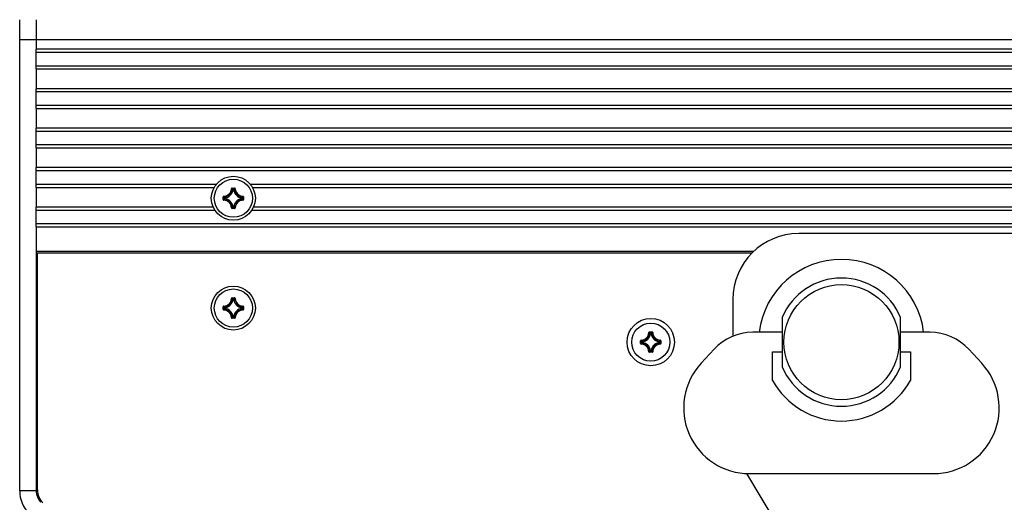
# Model space of a CAD drawing. Extents: x 0 to 420, y 0 to 297.
# Tile 118 of 124: x 303 to 333, y 243 to 258. Entities that reach past the tile are written whole.
import ezdxf

# ---------------------------------------------------------------- set-up
doc = ezdxf.new("R2010")
doc.units = 0
doc.header["$LTSCALE"] = 23.1
doc.layers.get('0').update_dxf_attribs({"linetype": 'CONTINUOUS'})
doc.layers.add('02___PRT_ALL_AXES', color=7, linetype='CONTINUOUS')
doc.layers.add('AXES', color=7, linetype='CONTINUOUS')

msp = doc.modelspace()

# ---------------------------------------------------------------- linework, layer by layer
at = {"color": 7, "linetype": 'CONTINUOUS'}
for p, q in [((303.4598, 243.602952), (303.4598, 257.928738)), ((303.4598, 257.328738), (303.9598, 257.328738)), ((303.9598, 257.329624), (402.9598, 257.329624)), ((303.9598, 256.429624), (303.9598, 257.029624)), ((402.9598, 257.029624), (303.9598, 257.029624)), ((402.9598, 256.929624), (303.9598, 256.929624)), ((303.9598, 256.529624), (402.9598, 256.529624)), ((303.9598, 256.429624), (402.9598, 256.429624)), ((303.9598, 255.229624), (303.9598, 255.829624)), ((402.9598, 255.829624), (303.9598, 255.829624)), ((402.9598, 255.729624), (303.9598, 255.729624)), ((303.9598, 255.329624), (402.9598, 255.329624)), ((303.9598, 255.229624), (402.9598, 255.229624)), ((303.9598, 254.029624), (303.9598, 254.629624)), ((402.9598, 254.629624), (303.9598, 254.629624)), ((402.9598, 254.529624), (303.9598, 254.529624)), ((303.9598, 254.129624), (402.9598, 254.129624)), ((303.9598, 254.029624), (402.9598, 254.029624)), ((303.9598, 252.829624), (303.9598, 253.429624)), ((402.9598, 253.429624), (303.9598, 253.429624)), ((402.9598, 253.329624), (303.9598, 253.329624)), ((309.650637, 252.458163), (309.650637, 252.537086)), ((309.650637, 252.537086), (309.660599, 252.537086)), ((309.660599, 252.458162), (309.660599, 252.537086)), ((309.669739, 252.556993), (309.67015, 252.547039)), ((309.900432, 252.787686), (309.910385, 252.787275)), ((309.920338, 252.796826), (309.999262, 252.796826)), ((309.920339, 252.806788), (309.920339, 252.796826)), ((309.920339, 252.806788), (309.999262, 252.806788)), ((309.950626, 252.753465), (309.940777, 252.754961)), ((309.950626, 252.753465), (309.950626, 252.763427)), ((309.950626, 252.763427), (309.968975, 252.763427)), ((309.950715, 252.753465), (309.968883, 252.753465)), ((309.968975, 252.753465), (309.968975, 252.763427)), ((309.968975, 252.753465), (309.978824, 252.754961)), ((309.999262, 252.806788), (309.999262, 252.796826)), ((310.019169, 252.787686), (310.009215, 252.787275)), ((310.249862, 252.556993), (310.249451, 252.547039)), ((310.259002, 252.537086), (310.259002, 252.458162)), ((310.268964, 252.537086), (310.259002, 252.537086)), ((310.268964, 252.537086), (310.268964, 252.458163)), ((303.9598, 251.629624), (303.9598, 252.229624)), ((309.650637, 252.458163), (309.660599, 252.458163)), ((309.669739, 252.438256), (309.67015, 252.448209)), ((309.693997, 252.48845), (309.693997, 252.506799)), ((309.703959, 252.506799), (309.693997, 252.506799)), ((309.703959, 252.48845), (309.693997, 252.48845)), ((309.703959, 252.506799), (309.702464, 252.516648)), ((309.703959, 252.48845), (309.702464, 252.478601)), ((309.703959, 252.488532), (309.703959, 252.506705)), ((309.950626, 252.241783), (309.940777, 252.240288)), ((309.950626, 252.241783), (309.950626, 252.231821)), ((309.968975, 252.231821), (309.950626, 252.231821)), ((309.968888, 252.241783), (309.950726, 252.241783)), ((309.968975, 252.241783), (309.968975, 252.231821)), ((309.968975, 252.241783), (309.978824, 252.240288)), ((310.215642, 252.506799), (310.217137, 252.516648)), ((310.215642, 252.506799), (310.225604, 252.506799)), ((310.215642, 252.506713), (310.215642, 252.48854)), ((310.215642, 252.48845), (310.217137, 252.478601)), ((310.215642, 252.48845), (310.225604, 252.48845)), ((310.225604, 252.506799), (310.225604, 252.48845)), ((310.249862, 252.438256), (310.249451, 252.448209)), ((310.268964, 252.458163), (310.259002, 252.458163)), ((309.900432, 252.207563), (309.910385, 252.207974)), ((309.999262, 252.198423), (309.920338, 252.198423)), ((309.920339, 252.188461), (309.920339, 252.198423)), ((309.999262, 252.188461), (309.920339, 252.188461)), ((309.999262, 252.188461), (309.999262, 252.198423)), ((310.019169, 252.207563), (310.009215, 252.207974)), ((303.9598, 251.729624), (402.9598, 251.729624)), ((303.9598, 251.629624), (402.9598, 251.629624)), ((303.9998, 243.629876), (303.9998, 250.837624)), ((303.9998, 250.837624), (325.748009, 250.837624)), ((309.900432, 249.447686), (309.910385, 249.447275)), ((309.920338, 249.456826), (309.999262, 249.456826)), ((309.920339, 249.466788), (309.920339, 249.456826)), ((309.920339, 249.466788), (309.999262, 249.466788)), ((309.950626, 249.413465), (309.940777, 249.414961)), ((309.950626, 249.413465), (309.950626, 249.423427)), ((309.950626, 249.423427), (309.968975, 249.423427)), ((309.950712, 249.413465), (309.968884, 249.413465)), ((309.968975, 249.413465), (309.968975, 249.423427)), ((309.968975, 249.413465), (309.978824, 249.414961)), ((309.999262, 249.466788), (309.999262, 249.456826)), ((310.019169, 249.447686), (310.009215, 249.447275)), ((309.650637, 249.118163), (309.650637, 249.197086)), ((309.650637, 249.197086), (309.660599, 249.197086)), ((309.650637, 249.118163), (309.660599, 249.118163)), ((309.660599, 249.118162), (309.660599, 249.197086)), ((309.669739, 249.216993), (309.67015, 249.207039)), ((309.669739, 249.098256), (309.67015, 249.108209)), ((309.693997, 249.14845), (309.693997, 249.166799)), ((309.703959, 249.166799), (309.693997, 249.166799)), ((309.703959, 249.14845), (309.693997, 249.14845)), ((309.703959, 249.166799), (309.702464, 249.176648)), ((309.703959, 249.14845), (309.702464, 249.138601)), ((309.703959, 249.148538), (309.703959, 249.166706)), ((310.215642, 249.166799), (310.217137, 249.176648)), ((310.215642, 249.166799), (310.225604, 249.166799)), ((310.215642, 249.166712), (310.215642, 249.148549)), ((310.215642, 249.14845), (310.217137, 249.138601)), ((310.215642, 249.14845), (310.225604, 249.14845)), ((310.225604, 249.166799), (310.225604, 249.14845)), ((310.249862, 249.216993), (310.249451, 249.207039)), ((310.249862, 249.098256), (310.249451, 249.108209)), ((310.259002, 249.197086), (310.259002, 249.118162)), ((310.268964, 249.197086), (310.259002, 249.197086)), ((310.268964, 249.118163), (310.259002, 249.118163)), ((310.268964, 249.197086), (310.268964, 249.118163)), ((309.900432, 248.867563), (309.910385, 248.867974)), ((309.999262, 248.858423), (309.920338, 248.858423)), ((309.920339, 248.848461), (309.920339, 248.858423)), ((309.999262, 248.848461), (309.920339, 248.848461)), ((309.950626, 248.901783), (309.940777, 248.900288)), ((309.950626, 248.901783), (309.950626, 248.891821)), ((309.968975, 248.891821), (309.950626, 248.891821)), ((309.968892, 248.901783), (309.950719, 248.901783)), ((309.968975, 248.901783), (309.968975, 248.891821)), ((309.968975, 248.901783), (309.978824, 248.900288)), ((309.999262, 248.848461), (309.999262, 248.858423)), ((310.019169, 248.867563), (310.009215, 248.867974)), ((326.6598, 248.871181), (326.6598, 247.371181)), ((330.2598, 247.371181), (330.2598, 248.871181)), ((322.600432, 248.4108), (322.610385, 248.410389)), ((322.620338, 248.41994), (322.699262, 248.41994)), ((322.620339, 248.429902), (322.620339, 248.41994)), ((322.620339, 248.429902), (322.699262, 248.429902)), ((322.650626, 248.376579), (322.640777, 248.378075)), ((322.650626, 248.376579), (322.650626, 248.386541)), ((322.650626, 248.386541), (322.668975, 248.386541)), ((322.650712, 248.376579), (322.668884, 248.376579)), ((322.668975, 248.376579), (322.668975, 248.386541)), ((322.668975, 248.376579), (322.678824, 248.378075)), ((322.699262, 248.429902), (322.699262, 248.41994)), ((322.719169, 248.4108), (322.709215, 248.410389)), ((326.6598, 248.421181), (325.761018, 248.421181)), ((331.158582, 248.421181), (330.2598, 248.421181)), ((322.350637, 248.081277), (322.350637, 248.1602)), ((322.350637, 248.1602), (322.360599, 248.1602)), ((322.350637, 248.081277), (322.360599, 248.081277)), ((322.360599, 248.081276), (322.360599, 248.1602)), ((322.369739, 248.180107), (322.37015, 248.170153)), ((322.369739, 248.06137), (322.37015, 248.071323)), ((322.393997, 248.111564), (322.393997, 248.129913)), ((322.403959, 248.129913), (322.393997, 248.129913)), ((322.403959, 248.111564), (322.393997, 248.111564)), ((322.403959, 248.129913), (322.402464, 248.139762)), ((322.403959, 248.111564), (322.402464, 248.101715)), ((322.403959, 248.111652), (322.403959, 248.12982)), ((322.915642, 248.129913), (322.917137, 248.139762)), ((322.915642, 248.129913), (322.925604, 248.129913)), ((322.915642, 248.129826), (322.915642, 248.111663)), ((322.915642, 248.111564), (322.917137, 248.101715)), ((322.915642, 248.111564), (322.925604, 248.111564)), ((322.925604, 248.129913), (322.925604, 248.111564)), ((322.949862, 248.180107), (322.949451, 248.170153)), ((322.949862, 248.06137), (322.949451, 248.071323)), ((322.959002, 248.1602), (322.959002, 248.081276)), ((322.968964, 248.1602), (322.959002, 248.1602)), ((322.968964, 248.081277), (322.959002, 248.081277)), ((322.968964, 248.1602), (322.968964, 248.081277)), ((322.600432, 247.830677), (322.610385, 247.831088)), ((322.699262, 247.821537), (322.620338, 247.821537)), ((322.620339, 247.811575), (322.620339, 247.821537)), ((322.699262, 247.811575), (322.620339, 247.811575)), ((322.650626, 247.864897), (322.640777, 247.863402)), ((322.650626, 247.864897), (322.650626, 247.854935)), ((322.668975, 247.854935), (322.650626, 247.854935)), ((322.668892, 247.864897), (322.650719, 247.864897)), ((322.668975, 247.864897), (322.668975, 247.854935)), ((322.668975, 247.864897), (322.678824, 247.863402)), ((322.699262, 247.811575), (322.699262, 247.821537)), ((322.719169, 247.830677), (322.709215, 247.831088)), ((324.58455, 247.905581), (324.189215, 247.476681)), ((326.3598, 246.959286), (326.3598, 247.821181)), ((326.3598, 247.821181), (326.6598, 247.821181)), ((330.2598, 247.821181), (330.5598, 247.821181)), ((330.5598, 247.821181), (330.5598, 246.959286)), ((332.730386, 247.476681), (332.335051, 247.905581)), ((303.9598, 245.420738), (303.9998, 245.420738)), ((303.9598, 245.320738), (303.9998, 245.320738)), ((325.6598, 244.121181), (331.2598, 244.121181)), ((303.9598, 243.602952), (303.4598, 243.602952))]:
    msp.add_line(p, q, dxfattribs=at)
at = {"color": 3, "linetype": 'CONTINUOUS'}
for p, q in [((303.9598, 257.926637), (303.9598, 257.029624)), ((303.9598, 256.429624), (303.9598, 255.829624)), ((303.9598, 255.229624), (303.9598, 254.629624)), ((303.9598, 254.029624), (303.9598, 253.429624)), ((303.9598, 252.829624), (303.9598, 252.229624)), ((303.9598, 251.629624), (303.9598, 243.602952))]:
    msp.add_line(p, q, dxfattribs=at)
at = {"color": 7, "linetype": 'CONTINUOUS'}
for points in [[(309.669739, 252.556994), (309.666657, 252.55662), (309.663744, 252.555812), (309.660969, 252.554553), (309.658423, 252.552898), (309.656176, 252.550885), (309.654258, 252.548556), (309.652712, 252.545947), (309.65157, 252.543125), (309.650884, 252.540181), (309.650637, 252.537086)], [(309.660599, 252.537086), (309.660771, 252.539012), (309.661305, 252.540852), (309.662175, 252.54254), (309.663347, 252.544022), (309.664781, 252.54525), (309.666428, 252.546184), (309.66824, 252.54679), (309.67015, 252.547039)], [(309.660599, 252.537086), (309.665967, 252.531986), (309.671413, 252.526908), (309.676934, 252.521857), (309.682536, 252.516824), (309.688224, 252.511804), (309.693997, 252.506799)], [(309.670149, 252.547039), (309.675322, 252.541928), (309.680583, 252.536839), (309.685922, 252.531771), (309.691346, 252.526719), (309.696863, 252.521678), (309.702465, 252.516648)], [(309.920339, 252.806788), (309.917245, 252.806541), (309.914301, 252.805855), (309.911476, 252.804712), (309.908864, 252.803164), (309.906536, 252.801245), (309.904523, 252.798998), (309.902871, 252.796454), (309.901613, 252.793681), (309.900805, 252.790768), (309.900429, 252.787686)], [(309.910385, 252.787275), (309.910636, 252.789192), (309.911246, 252.791008), (309.912184, 252.792658), (309.913416, 252.79409), (309.914898, 252.795258), (309.916583, 252.796124), (309.918419, 252.796655), (309.920339, 252.796826)], [(309.910385, 252.787276), (309.915496, 252.782102), (309.920586, 252.776842), (309.925654, 252.771503), (309.930706, 252.766079), (309.935747, 252.760562), (309.940777, 252.75496)], [(309.920338, 252.796826), (309.925439, 252.791458), (309.930516, 252.786012), (309.935568, 252.780491), (309.940601, 252.774889), (309.945621, 252.7692), (309.950626, 252.763427)], [(309.940777, 252.754961), (309.941202, 252.756668), (309.941933, 252.758291), (309.942947, 252.759771), (309.944201, 252.761042), (309.94565, 252.762066), (309.947226, 252.762809), (309.948888, 252.763262), (309.950626, 252.763427)], [(309.999262, 252.796826), (309.994162, 252.791458), (309.989085, 252.786012), (309.984033, 252.780491), (309.979, 252.774889), (309.97398, 252.7692), (309.968975, 252.763427)], [(309.968975, 252.763427), (309.970728, 252.763261), (309.972426, 252.762789), (309.974017, 252.762027), (309.975451, 252.760999), (309.976683, 252.759736), (309.977675, 252.758277), (309.978396, 252.756669), (309.978824, 252.754961)], [(310.009215, 252.787276), (310.004104, 252.782102), (309.999015, 252.776841), (309.993947, 252.771503), (309.988895, 252.766079), (309.983854, 252.760562), (309.978824, 252.75496)], [(310.019172, 252.787686), (310.018796, 252.790767), (310.017988, 252.79368), (310.016729, 252.796455), (310.015075, 252.799002), (310.013061, 252.801249), (310.010732, 252.803167), (310.008123, 252.804713), (310.005301, 252.805855), (310.002357, 252.80654), (309.999262, 252.806788)], [(309.999262, 252.796826), (310.001188, 252.796654), (310.003028, 252.79612), (310.004716, 252.79525), (310.006198, 252.794078), (310.007427, 252.792644), (310.00836, 252.790996), (310.008966, 252.789185), (310.009215, 252.787275)], [(310.249452, 252.547039), (310.244278, 252.541928), (310.239018, 252.536839), (310.233679, 252.531771), (310.228255, 252.526719), (310.222738, 252.521678), (310.217136, 252.516648)], [(310.259002, 252.537086), (310.253634, 252.531986), (310.248188, 252.526908), (310.242667, 252.521857), (310.237065, 252.516824), (310.231376, 252.511804), (310.225604, 252.506799)], [(310.249451, 252.547039), (310.251368, 252.546788), (310.253184, 252.546179), (310.254834, 252.545241), (310.256266, 252.544009), (310.257435, 252.542527), (310.2583, 252.540842), (310.258831, 252.539006), (310.259002, 252.537086)], [(310.268964, 252.537086), (310.268717, 252.54018), (310.268031, 252.543124), (310.266888, 252.545948), (310.26534, 252.54856), (310.263421, 252.550889), (310.261174, 252.552901), (310.258631, 252.554554), (310.255857, 252.555812), (310.252941, 252.556619), (310.249852, 252.556995)], [(309.650637, 252.458163), (309.650883, 252.455068), (309.651569, 252.452125), (309.652713, 252.4493), (309.65426, 252.446688), (309.656179, 252.44436), (309.658427, 252.442347), (309.660971, 252.440695), (309.663744, 252.439437), (309.666656, 252.438629), (309.669739, 252.438253)], [(309.660599, 252.458162), (309.665967, 252.463263), (309.671413, 252.46834), (309.676934, 252.473392), (309.682536, 252.478424), (309.688224, 252.483444), (309.693997, 252.48845)], [(309.67015, 252.448209), (309.668233, 252.44846), (309.666417, 252.44907), (309.664767, 252.450008), (309.663334, 252.45124), (309.662166, 252.452722), (309.661301, 252.454407), (309.66077, 252.456243), (309.660599, 252.458163)], [(309.670149, 252.448209), (309.675322, 252.45332), (309.680583, 252.45841), (309.685922, 252.463477), (309.691346, 252.468529), (309.696863, 252.47357), (309.702465, 252.4786)], [(309.693997, 252.506799), (309.694163, 252.508537), (309.694616, 252.510198), (309.695359, 252.511775), (309.696383, 252.513224), (309.697654, 252.514478), (309.699133, 252.515491), (309.700756, 252.516223), (309.702464, 252.516648)], [(309.702464, 252.478601), (309.700756, 252.479026), (309.699133, 252.479757), (309.697654, 252.480771), (309.696383, 252.482025), (309.695359, 252.483474), (309.694616, 252.48505), (309.694163, 252.486712), (309.693997, 252.48845)], [(309.910385, 252.207973), (309.915496, 252.213146), (309.920586, 252.218407), (309.925654, 252.223746), (309.930706, 252.22917), (309.935747, 252.234686), (309.940777, 252.240288)], [(309.920338, 252.198423), (309.925439, 252.203791), (309.930516, 252.209236), (309.935568, 252.214758), (309.940601, 252.22036), (309.945621, 252.226048), (309.950626, 252.231821)], [(309.950626, 252.231821), (309.948888, 252.231986), (309.947226, 252.23244), (309.94565, 252.233183), (309.944201, 252.234207), (309.942947, 252.235477), (309.941933, 252.236957), (309.941202, 252.23858), (309.940777, 252.240288)], [(309.978824, 252.240288), (309.978399, 252.23858), (309.977667, 252.236957), (309.976654, 252.235477), (309.9754, 252.234207), (309.973951, 252.233183), (309.972374, 252.23244), (309.970713, 252.231986), (309.968975, 252.231821)], [(309.999262, 252.198423), (309.994162, 252.203791), (309.989085, 252.209236), (309.984033, 252.214758), (309.979, 252.22036), (309.97398, 252.226048), (309.968975, 252.231821)], [(310.009215, 252.207973), (310.004104, 252.213146), (309.999015, 252.218407), (309.993947, 252.223746), (309.988895, 252.22917), (309.983854, 252.234686), (309.978824, 252.240288)], [(310.249452, 252.448209), (310.244278, 252.45332), (310.239018, 252.45841), (310.233679, 252.463477), (310.228255, 252.468529), (310.222738, 252.47357), (310.217136, 252.4786)], [(310.217137, 252.516648), (310.218845, 252.51622), (310.220453, 252.515499), (310.221912, 252.514507), (310.223175, 252.513275), (310.224203, 252.511841), (310.224965, 252.51025), (310.225437, 252.508552), (310.225604, 252.506799)], [(310.225604, 252.48845), (310.225438, 252.486712), (310.224985, 252.48505), (310.224242, 252.483474), (310.223218, 252.482025), (310.221947, 252.480771), (310.220467, 252.479757), (310.218844, 252.479026), (310.217137, 252.478601)], [(310.259002, 252.458162), (310.253634, 252.463263), (310.248188, 252.46834), (310.242667, 252.473392), (310.237065, 252.478424), (310.231376, 252.483445), (310.225604, 252.48845)], [(310.259002, 252.458163), (310.25883, 252.456237), (310.258296, 252.454397), (310.257426, 252.452709), (310.256254, 252.451226), (310.25482, 252.449998), (310.253172, 252.449064), (310.251361, 252.448459), (310.249451, 252.448209)], [(310.249862, 252.438253), (310.252943, 252.438629), (310.255857, 252.439436), (310.258632, 252.440696), (310.261178, 252.44235), (310.263425, 252.444364), (310.265343, 252.446692), (310.266889, 252.449302), (310.268031, 252.452124), (310.268717, 252.455067), (310.268964, 252.458163)], [(309.900429, 252.207575), (309.900805, 252.204486), (309.901613, 252.201568), (309.902872, 252.198792), (309.904526, 252.196247), (309.90654, 252.194), (309.908868, 252.192081), (309.911478, 252.190536), (309.9143, 252.189394), (309.917243, 252.188708), (309.920339, 252.188461)], [(309.920339, 252.198423), (309.918413, 252.198595), (309.916573, 252.199129), (309.914885, 252.199998), (309.913403, 252.201171), (309.912174, 252.202604), (309.911241, 252.204252), (309.910635, 252.206064), (309.910385, 252.207974)], [(310.009215, 252.207974), (310.008964, 252.206057), (310.008355, 252.204241), (310.007417, 252.202591), (310.006185, 252.201158), (310.004703, 252.19999), (310.003018, 252.199125), (310.001182, 252.198594), (309.999262, 252.198423)], [(309.999262, 252.188461), (310.002356, 252.188707), (310.0053, 252.189393), (310.008124, 252.190537), (310.010736, 252.192084), (310.013065, 252.194003), (310.015078, 252.196251), (310.01673, 252.198794), (310.017988, 252.201567), (310.018795, 252.204484), (310.019171, 252.207572)], [(309.920339, 249.466788), (309.917245, 249.466541), (309.914301, 249.465855), (309.911476, 249.464712), (309.908864, 249.463164), (309.906536, 249.461245), (309.904523, 249.458998), (309.902871, 249.456454), (309.901613, 249.453681), (309.900806, 249.450765), (309.90043, 249.447676)], [(309.910385, 249.447275), (309.910636, 249.449192), (309.911246, 249.451008), (309.912184, 249.452658), (309.913416, 249.45409), (309.914898, 249.455258), (309.916583, 249.456124), (309.918419, 249.456655), (309.920339, 249.456826)], [(309.910385, 249.447276), (309.915496, 249.442102), (309.920586, 249.436842), (309.925654, 249.431503), (309.930706, 249.426079), (309.935747, 249.420562), (309.940777, 249.41496)], [(309.920338, 249.456826), (309.925439, 249.451458), (309.930516, 249.446012), (309.935568, 249.440491), (309.940601, 249.434889), (309.945621, 249.4292), (309.950626, 249.423427)], [(309.940777, 249.414961), (309.941204, 249.416669), (309.941926, 249.418277), (309.942918, 249.419736), (309.94415, 249.420999), (309.945584, 249.422027), (309.947175, 249.422789), (309.948873, 249.423261), (309.950626, 249.423427)], [(309.999262, 249.456826), (309.994162, 249.451458), (309.989085, 249.446012), (309.984033, 249.440491), (309.979, 249.434889), (309.97398, 249.4292), (309.968975, 249.423427)], [(309.968975, 249.423427), (309.970713, 249.423262), (309.972374, 249.422809), (309.973951, 249.422066), (309.9754, 249.421042), (309.976654, 249.419771), (309.977667, 249.418291), (309.978399, 249.416668), (309.978824, 249.414961)], [(310.009215, 249.447276), (310.004104, 249.442102), (309.999015, 249.436841), (309.993947, 249.431503), (309.988895, 249.426079), (309.983854, 249.420562), (309.978824, 249.41496)], [(310.019172, 249.447686), (310.018796, 249.450767), (310.017988, 249.45368), (310.016729, 249.456455), (310.015075, 249.459002), (310.013061, 249.461249), (310.010732, 249.463167), (310.008123, 249.464713), (310.005301, 249.465855), (310.002357, 249.46654), (309.999262, 249.466788)], [(309.999262, 249.456826), (310.001188, 249.456654), (310.003028, 249.45612), (310.004716, 249.45525), (310.006198, 249.454078), (310.007427, 249.452644), (310.00836, 249.450996), (310.008966, 249.449185), (310.009215, 249.447275)], [(309.669739, 249.216995), (309.666657, 249.21662), (309.663744, 249.215812), (309.660969, 249.214553), (309.658423, 249.212898), (309.656176, 249.210885), (309.654258, 249.208556), (309.652712, 249.205947), (309.65157, 249.203125), (309.650884, 249.200181), (309.650637, 249.197086)], [(309.650637, 249.118163), (309.650883, 249.115068), (309.651569, 249.112124), (309.652713, 249.1093), (309.65426, 249.106688), (309.656179, 249.10436), (309.658427, 249.102347), (309.660971, 249.100695), (309.663744, 249.099437), (309.666656, 249.098629), (309.669739, 249.098253)], [(309.660599, 249.197086), (309.660771, 249.199012), (309.661305, 249.200852), (309.662175, 249.20254), (309.663347, 249.204022), (309.664781, 249.20525), (309.666428, 249.206184), (309.66824, 249.20679), (309.67015, 249.207039)], [(309.660599, 249.197086), (309.665967, 249.191986), (309.671413, 249.186908), (309.676934, 249.181857), (309.682536, 249.176824), (309.688224, 249.171804), (309.693997, 249.166799)], [(309.660599, 249.118162), (309.665967, 249.123263), (309.671413, 249.12834), (309.676934, 249.133392), (309.682536, 249.138424), (309.688224, 249.143444), (309.693997, 249.14845)], [(309.67015, 249.108209), (309.668233, 249.10846), (309.666417, 249.10907), (309.664767, 249.110008), (309.663334, 249.111239), (309.662166, 249.112722), (309.661301, 249.114407), (309.66077, 249.116243), (309.660599, 249.118163)], [(309.670149, 249.207039), (309.675322, 249.201928), (309.680583, 249.196839), (309.685922, 249.191771), (309.691346, 249.186719), (309.696863, 249.181678), (309.702465, 249.176648)], [(309.670149, 249.108209), (309.675322, 249.11332), (309.680583, 249.11841), (309.685922, 249.123477), (309.691346, 249.128529), (309.696863, 249.13357), (309.702465, 249.1386)], [(309.693997, 249.166799), (309.694164, 249.168552), (309.694635, 249.17025), (309.695397, 249.171841), (309.696426, 249.173275), (309.697689, 249.174507), (309.699147, 249.175499), (309.700756, 249.17622), (309.702464, 249.176648)], [(309.702464, 249.138601), (309.700756, 249.139026), (309.699133, 249.139757), (309.697654, 249.140771), (309.696383, 249.142025), (309.695359, 249.143474), (309.694616, 249.14505), (309.694163, 249.146712), (309.693997, 249.14845)], [(310.249452, 249.207039), (310.244278, 249.201928), (310.239018, 249.196839), (310.233679, 249.191771), (310.228255, 249.186719), (310.222738, 249.181678), (310.217136, 249.176648)], [(310.249452, 249.108209), (310.244278, 249.11332), (310.239018, 249.11841), (310.233679, 249.123477), (310.228255, 249.128529), (310.222738, 249.13357), (310.217136, 249.1386)], [(310.217137, 249.176648), (310.218844, 249.176223), (310.220467, 249.175491), (310.221947, 249.174478), (310.223218, 249.173224), (310.224242, 249.171775), (310.224985, 249.170198), (310.225438, 249.168537), (310.225604, 249.166799)], [(310.225604, 249.14845), (310.225438, 249.146712), (310.224985, 249.14505), (310.224242, 249.143474), (310.223218, 249.142025), (310.221947, 249.140771), (310.220467, 249.139757), (310.218844, 249.139026), (310.217137, 249.138601)], [(310.259002, 249.197086), (310.253634, 249.191986), (310.248188, 249.186908), (310.242667, 249.181857), (310.237065, 249.176824), (310.231376, 249.171804), (310.225604, 249.166799)], [(310.259002, 249.118162), (310.253634, 249.123263), (310.248188, 249.12834), (310.242667, 249.133392), (310.237065, 249.138424), (310.231376, 249.143444), (310.225604, 249.14845)], [(310.249451, 249.207039), (310.251368, 249.206788), (310.253184, 249.206179), (310.254834, 249.205241), (310.256266, 249.204009), (310.257435, 249.202527), (310.2583, 249.200842), (310.258831, 249.199006), (310.259002, 249.197086)], [(310.259002, 249.118163), (310.25883, 249.116237), (310.258296, 249.114397), (310.257426, 249.112709), (310.256254, 249.111226), (310.25482, 249.109998), (310.253173, 249.109065), (310.251361, 249.108459), (310.249451, 249.108209)], [(310.24985, 249.098253), (310.252939, 249.098629), (310.255856, 249.099436), (310.258632, 249.100696), (310.261178, 249.10235), (310.263425, 249.104364), (310.265343, 249.106692), (310.266889, 249.109302), (310.268031, 249.112124), (310.268717, 249.115067), (310.268964, 249.118163)], [(310.268964, 249.197086), (310.268717, 249.20018), (310.268031, 249.203124), (310.266888, 249.205948), (310.26534, 249.20856), (310.263421, 249.210889), (310.261174, 249.212901), (310.258631, 249.214554), (310.255857, 249.215812), (310.252941, 249.216619), (310.249852, 249.216995)], [(309.90043, 248.867563), (309.900805, 248.864481), (309.901613, 248.861568), (309.902872, 248.858793), (309.904526, 248.856247), (309.90654, 248.853999), (309.908868, 248.852081), (309.911478, 248.850536), (309.9143, 248.849394), (309.917243, 248.848708), (309.920339, 248.848461)], [(309.910385, 248.867972), (309.915496, 248.873146), (309.920586, 248.878407), (309.925654, 248.883746), (309.930706, 248.88917), (309.935747, 248.894686), (309.940777, 248.900288)], [(309.920339, 248.858423), (309.918413, 248.858595), (309.916573, 248.859129), (309.914885, 248.859998), (309.913402, 248.861171), (309.912174, 248.862604), (309.911241, 248.864252), (309.910635, 248.866064), (309.910385, 248.867974)], [(309.920338, 248.858423), (309.925439, 248.863791), (309.930516, 248.869236), (309.935568, 248.874758), (309.940601, 248.88036), (309.945621, 248.886048), (309.950626, 248.891821)], [(309.950626, 248.891821), (309.948888, 248.891986), (309.947226, 248.89244), (309.94565, 248.893183), (309.944201, 248.894207), (309.942947, 248.895477), (309.941933, 248.896957), (309.941202, 248.89858), (309.940777, 248.900288)], [(309.978824, 248.900288), (309.978399, 248.89858), (309.977667, 248.896957), (309.976654, 248.895477), (309.9754, 248.894207), (309.973951, 248.893183), (309.972374, 248.89244), (309.970713, 248.891986), (309.968975, 248.891821)], [(309.999262, 248.858423), (309.994162, 248.863791), (309.989085, 248.869236), (309.984033, 248.874758), (309.979, 248.88036), (309.97398, 248.886048), (309.968975, 248.891821)], [(310.009215, 248.867973), (310.004104, 248.873146), (309.999015, 248.878407), (309.993947, 248.883746), (309.988895, 248.88917), (309.983854, 248.894686), (309.978824, 248.900288)], [(310.009215, 248.867974), (310.008964, 248.866057), (310.008355, 248.864241), (310.007417, 248.862591), (310.006185, 248.861158), (310.004702, 248.85999), (310.003017, 248.859125), (310.001182, 248.858594), (309.999262, 248.858423)], [(309.999262, 248.848461), (310.002356, 248.848707), (310.0053, 248.849393), (310.008124, 248.850537), (310.010736, 248.852084), (310.013065, 248.854003), (310.015078, 248.856251), (310.01673, 248.858795), (310.017988, 248.861567), (310.018795, 248.86448), (310.019172, 248.867563)], [(322.620339, 248.429902), (322.617245, 248.429655), (322.614301, 248.428969), (322.611476, 248.427826), (322.608864, 248.426278), (322.606536, 248.424359), (322.604523, 248.422112), (322.602871, 248.419568), (322.601613, 248.416795), (322.600806, 248.413879), (322.60043, 248.41079)], [(322.610385, 248.410389), (322.610636, 248.412306), (322.611246, 248.414122), (322.612184, 248.415772), (322.613416, 248.417204), (322.614898, 248.418372), (322.616583, 248.419238), (322.618419, 248.419769), (322.620339, 248.41994)], [(322.610385, 248.41039), (322.615496, 248.405216), (322.620586, 248.399956), (322.625654, 248.394617), (322.630706, 248.389193), (322.635747, 248.383676), (322.640777, 248.378074)], [(322.620338, 248.41994), (322.625439, 248.414572), (322.630516, 248.409126), (322.635568, 248.403605), (322.640601, 248.398003), (322.645621, 248.392314), (322.650626, 248.386541)], [(322.640777, 248.378075), (322.641204, 248.379783), (322.641926, 248.381391), (322.642918, 248.38285), (322.64415, 248.384113), (322.645584, 248.385141), (322.647175, 248.385903), (322.648873, 248.386375), (322.650626, 248.386541)], [(322.699262, 248.41994), (322.694162, 248.414572), (322.689085, 248.409126), (322.684033, 248.403605), (322.679, 248.398003), (322.67398, 248.392314), (322.668975, 248.386541)], [(322.668975, 248.386541), (322.670713, 248.386376), (322.672374, 248.385923), (322.673951, 248.38518), (322.6754, 248.384156), (322.676654, 248.382885), (322.677667, 248.381405), (322.678399, 248.379782), (322.678824, 248.378075)], [(322.709215, 248.41039), (322.704104, 248.405216), (322.699015, 248.399955), (322.693947, 248.394617), (322.688895, 248.389193), (322.683854, 248.383676), (322.678824, 248.378074)], [(322.719172, 248.4108), (322.718796, 248.413881), (322.717988, 248.416794), (322.716729, 248.419569), (322.715075, 248.422116), (322.713061, 248.424363), (322.710732, 248.426281), (322.708123, 248.427827), (322.705301, 248.428969), (322.702357, 248.429654), (322.699262, 248.429902)], [(322.699262, 248.41994), (322.701188, 248.419768), (322.703028, 248.419234), (322.704716, 248.418364), (322.706198, 248.417192), (322.707427, 248.415758), (322.70836, 248.41411), (322.708966, 248.412299), (322.709215, 248.410389)], [(322.369739, 248.180109), (322.366657, 248.179734), (322.363744, 248.178926), (322.360969, 248.177667), (322.358423, 248.176012), (322.356176, 248.173999), (322.354258, 248.17167), (322.352712, 248.169061), (322.35157, 248.166239), (322.350884, 248.163295), (322.350637, 248.1602)], [(322.350637, 248.081277), (322.350883, 248.078182), (322.351569, 248.075238), (322.352713, 248.072414), (322.35426, 248.069802), (322.356179, 248.067474), (322.358427, 248.065461), (322.360971, 248.063809), (322.363744, 248.062551), (322.366656, 248.061743), (322.369739, 248.061367)], [(322.360599, 248.1602), (322.360771, 248.162126), (322.361305, 248.163966), (322.362175, 248.165654), (322.363347, 248.167136), (322.364781, 248.168364), (322.366428, 248.169298), (322.36824, 248.169904), (322.37015, 248.170153)], [(322.360599, 248.1602), (322.365967, 248.1551), (322.371413, 248.150022), (322.376934, 248.144971), (322.382536, 248.139938), (322.388224, 248.134918), (322.393997, 248.129913)], [(322.360599, 248.081276), (322.365967, 248.086377), (322.371413, 248.091454), (322.376934, 248.096506), (322.382536, 248.101538), (322.388224, 248.106558), (322.393997, 248.111564)], [(322.37015, 248.071323), (322.368233, 248.071574), (322.366417, 248.072184), (322.364767, 248.073122), (322.363334, 248.074353), (322.362166, 248.075836), (322.361301, 248.077521), (322.36077, 248.079357), (322.360599, 248.081277)], [(322.370149, 248.170153), (322.375322, 248.165042), (322.380583, 248.159953), (322.385922, 248.154885), (322.391346, 248.149833), (322.396863, 248.144792), (322.402465, 248.139762)], [(322.370149, 248.071323), (322.375322, 248.076434), (322.380583, 248.081524), (322.385922, 248.086591), (322.391346, 248.091643), (322.396863, 248.096684), (322.402465, 248.101714)], [(322.393997, 248.129913), (322.394164, 248.131666), (322.394635, 248.133364), (322.395397, 248.134955), (322.396426, 248.136389), (322.397689, 248.137621), (322.399147, 248.138613), (322.400756, 248.139334), (322.402464, 248.139762)], [(322.402464, 248.101715), (322.400756, 248.10214), (322.399133, 248.102871), (322.397654, 248.103885), (322.396383, 248.105139), (322.395359, 248.106588), (322.394616, 248.108164), (322.394163, 248.109826), (322.393997, 248.111564)], [(322.949452, 248.170153), (322.944278, 248.165042), (322.939018, 248.159953), (322.933679, 248.154885), (322.928255, 248.149833), (322.922738, 248.144792), (322.917136, 248.139762)], [(322.949452, 248.071323), (322.944278, 248.076434), (322.939018, 248.081524), (322.933679, 248.086591), (322.928255, 248.091643), (322.922738, 248.096684), (322.917136, 248.101714)], [(322.917137, 248.139762), (322.918844, 248.139337), (322.920467, 248.138605), (322.921947, 248.137592), (322.923218, 248.136338), (322.924242, 248.134889), (322.924985, 248.133312), (322.925438, 248.131651), (322.925604, 248.129913)], [(322.925604, 248.111564), (322.925438, 248.109826), (322.924985, 248.108164), (322.924242, 248.106588), (322.923218, 248.105139), (322.921947, 248.103885), (322.920467, 248.102871), (322.918844, 248.10214), (322.917137, 248.101715)], [(322.959002, 248.1602), (322.953634, 248.1551), (322.948188, 248.150022), (322.942667, 248.144971), (322.937065, 248.139938), (322.931376, 248.134918), (322.925604, 248.129913)], [(322.959002, 248.081276), (322.953634, 248.086377), (322.948188, 248.091454), (322.942667, 248.096506), (322.937065, 248.101538), (322.931376, 248.106558), (322.925604, 248.111564)], [(322.949451, 248.170153), (322.951368, 248.169902), (322.953184, 248.169293), (322.954834, 248.168355), (322.956266, 248.167123), (322.957435, 248.165641), (322.9583, 248.163956), (322.958831, 248.16212), (322.959002, 248.1602)], [(322.959002, 248.081277), (322.95883, 248.079351), (322.958296, 248.077511), (322.957426, 248.075823), (322.956254, 248.07434), (322.95482, 248.073112), (322.953173, 248.072179), (322.951361, 248.071573), (322.949451, 248.071323)], [(322.94985, 248.061367), (322.952939, 248.061743), (322.955856, 248.06255), (322.958632, 248.06381), (322.961178, 248.065464), (322.963425, 248.067478), (322.965343, 248.069806), (322.966889, 248.072416), (322.968031, 248.075238), (322.968717, 248.078181), (322.968964, 248.081277)], [(322.968964, 248.1602), (322.968717, 248.163294), (322.968031, 248.166238), (322.966888, 248.169062), (322.96534, 248.171674), (322.963421, 248.174003), (322.961174, 248.176015), (322.958631, 248.177668), (322.955857, 248.178926), (322.952941, 248.179733), (322.949852, 248.180109)], [(322.60043, 247.830677), (322.600805, 247.827595), (322.601613, 247.824682), (322.602872, 247.821907), (322.604526, 247.819361), (322.60654, 247.817113), (322.608868, 247.815195), (322.611478, 247.81365), (322.6143, 247.812508), (322.617243, 247.811822), (322.620339, 247.811575)], [(322.610385, 247.831086), (322.615496, 247.83626), (322.620586, 247.841521), (322.625654, 247.84686), (322.630706, 247.852284), (322.635747, 247.8578), (322.640777, 247.863402)], [(322.620339, 247.821537), (322.618413, 247.821709), (322.616573, 247.822243), (322.614885, 247.823112), (322.613402, 247.824285), (322.612174, 247.825718), (322.611241, 247.827366), (322.610635, 247.829178), (322.610385, 247.831088)], [(322.620338, 247.821537), (322.625439, 247.826905), (322.630516, 247.83235), (322.635568, 247.837872), (322.640601, 247.843474), (322.645621, 247.849162), (322.650626, 247.854935)], [(322.650626, 247.854935), (322.648888, 247.8551), (322.647226, 247.855554), (322.64565, 247.856297), (322.644201, 247.857321), (322.642947, 247.858591), (322.641933, 247.860071), (322.641202, 247.861694), (322.640777, 247.863402)], [(322.678824, 247.863402), (322.678399, 247.861694), (322.677667, 247.860071), (322.676654, 247.858591), (322.6754, 247.857321), (322.673951, 247.856297), (322.672374, 247.855554), (322.670713, 247.8551), (322.668975, 247.854935)], [(322.699262, 247.821537), (322.694162, 247.826905), (322.689085, 247.83235), (322.684033, 247.837872), (322.679, 247.843474), (322.67398, 247.849162), (322.668975, 247.854935)], [(322.709215, 247.831087), (322.704104, 247.83626), (322.699015, 247.841521), (322.693947, 247.84686), (322.688895, 247.852284), (322.683854, 247.8578), (322.678824, 247.863402)], [(322.709215, 247.831088), (322.708964, 247.829171), (322.708355, 247.827355), (322.707417, 247.825705), (322.706185, 247.824272), (322.704702, 247.823104), (322.703017, 247.822239), (322.701182, 247.821708), (322.699262, 247.821537)], [(322.699262, 247.811575), (322.702356, 247.811821), (322.7053, 247.812507), (322.708124, 247.813651), (322.710736, 247.815198), (322.713065, 247.817117), (322.715078, 247.819365), (322.71673, 247.821909), (322.717988, 247.824681), (322.718795, 247.827594), (322.719172, 247.830677)]]:
    msp.add_lwpolyline(points, dxfattribs=at)
msp.add_circle((328.4598, 248.121181), 1.75, dxfattribs=at)
for centre, radius, start, end in [((309.6598, 252.797624), 0.240837, 272.365047, 357.634953), ((309.6598, 252.797624), 0.250799, 272.364756, 357.635228), ((309.6598, 252.797624), 0.284197, 278.633987, 351.365999), ((309.6598, 252.797624), 0.294159, 278.631082, 351.368785), ((310.2598, 252.797624), 0.294159, 188.63111, 261.368705), ((310.2598, 252.797624), 0.284197, 188.633987, 261.365999), ((310.2598, 252.797624), 0.250799, 182.364756, 267.635228), ((310.2598, 252.797624), 0.240837, 182.365047, 267.632591), ((309.6598, 252.197624), 0.240837, 2.368036, 87.634953), ((309.6598, 252.197624), 0.250799, 2.364772, 87.635228), ((309.6598, 252.197624), 0.284197, 8.634001, 81.365999), ((309.6598, 252.197624), 0.294159, 8.630895, 81.368604), ((310.2598, 252.197624), 0.294159, 98.631157, 171.368726), ((310.2598, 252.197624), 0.284197, 98.633987, 171.365999), ((310.2598, 252.197624), 0.250799, 92.364756, 177.635228), ((310.2598, 252.197624), 0.240837, 92.365047, 177.632607), ((328.4598, 248.121181), 2.518038, 6.843688, 173.156312), ((328.4598, 248.121181), 1.95, 22.619865, 157.380135), ((309.6598, 249.457624), 0.240837, 272.365047, 357.632591), ((309.6598, 249.457624), 0.250799, 272.364756, 357.635228), ((309.6598, 249.457624), 0.284197, 278.633987, 351.365999), ((309.6598, 249.457624), 0.294159, 278.63111, 351.368705), ((310.2598, 249.457624), 0.294159, 188.631157, 261.368726), ((310.2598, 249.457624), 0.284197, 188.633987, 261.365999), ((310.2598, 249.457624), 0.250799, 182.364756, 267.635228), ((310.2598, 249.457624), 0.240837, 182.365047, 267.632607), ((309.6598, 248.857624), 0.240837, 2.365047, 87.634953), ((309.6598, 248.857624), 0.250799, 2.364756, 87.635228), ((309.6598, 248.857624), 0.284197, 8.633987, 81.365999), ((309.6598, 248.857624), 0.294159, 8.631082, 81.368785), ((310.2598, 248.857624), 0.294159, 98.630895, 171.368604), ((310.2598, 248.857624), 0.284197, 98.634001, 171.365999), ((310.2598, 248.857624), 0.250799, 92.364772, 177.635228), ((310.2598, 248.857624), 0.240837, 92.368036, 177.634953), ((322.3598, 248.420738), 0.240837, 272.365047, 357.632591), ((322.3598, 248.420738), 0.250799, 272.364756, 357.635228), ((322.3598, 248.420738), 0.284197, 278.633987, 351.365999), ((322.3598, 248.420738), 0.294159, 278.63111, 351.368705), ((322.9598, 248.420738), 0.294159, 188.631157, 261.368726), ((322.9598, 248.420738), 0.284197, 188.633987, 261.365999), ((322.9598, 248.420738), 0.250799, 182.364756, 267.635228), ((322.9598, 248.420738), 0.240837, 182.365047, 267.632607), ((325.761018, 246.821181), 1.6, 90, 137.331951), ((331.158582, 246.821181), 1.6, 42.668049, 90), ((322.3598, 247.820738), 0.240837, 2.365047, 87.634953), ((322.3598, 247.820738), 0.250799, 2.364756, 87.635228), ((322.3598, 247.820738), 0.284197, 8.633987, 81.365999), ((322.3598, 247.820738), 0.294159, 8.631082, 81.368785), ((322.9598, 247.820738), 0.294159, 98.630895, 171.368604), ((322.9598, 247.820738), 0.284197, 98.634001, 171.365999), ((322.9598, 247.820738), 0.250799, 92.364772, 177.635228), ((322.9598, 247.820738), 0.240837, 92.368036, 177.634953), ((325.6598, 246.121181), 2, 137.331951, 270), ((331.2598, 246.121181), 2, 270, 42.668049), ((328.4598, 248.121181), 1.95, 202.619865, 337.380135), ((328.4598, 248.121181), 2.4, 208.955024, 331.044976), ((304.4598, 243.602952), 1, 180, 225), ((304.5598, 243.629876), 0.56, 180, 225)]:
    msp.add_arc(centre, radius, start, end, dxfattribs=at)
at = {"color": 3, "linetype": 'CONTINUOUS'}
msp.add_arc((304.4598, 243.602952), 0.5, 180, 225, dxfattribs=at)
at = {"layer": '02___PRT_ALL_AXES', "color": 7, "linetype": 'CONTINUOUS'}
for p, q in [((303.9598, 252.929624), (309.447671, 252.929624)), ((303.9598, 252.829624), (309.377842, 252.829624)), ((310.471929, 252.929624), (338.447671, 252.929624)), ((310.541759, 252.829624), (338.377842, 252.829624)), ((309.345735, 252.229624), (303.9598, 252.229624)), ((338.345735, 252.229624), (310.573866, 252.229624)), ((309.399911, 252.129624), (303.9598, 252.129624)), ((338.399911, 252.129624), (310.51969, 252.129624)), ((379.7598, 251.421181), (327.1598, 251.421181)), ((325.79096, 250.877624), (303.9598, 250.877624)), ((325.1598, 249.421181), (325.1598, 248.30264)), ((340.738029, 218.921181), (325.578942, 244.124327))]:
    msp.add_line(p, q, dxfattribs=at)
for centre, radius in [((309.9598, 252.497624), 0.67), ((309.9598, 249.157624), 0.67), ((322.6598, 248.121181), 0.72)]:
    msp.add_circle(centre, radius, dxfattribs=at)
msp.add_arc((327.1598, 249.421181), 2, 90, 180, dxfattribs=at)
at = {"layer": 'AXES', "color": 7, "linetype": 'CONTINUOUS'}
for centre in [(309.9598, 252.497624), (309.9598, 249.157624), (322.6598, 248.120738)]:
    msp.add_circle(centre, 0.58, dxfattribs=at)

doc.saveas('drawing.dxf')
